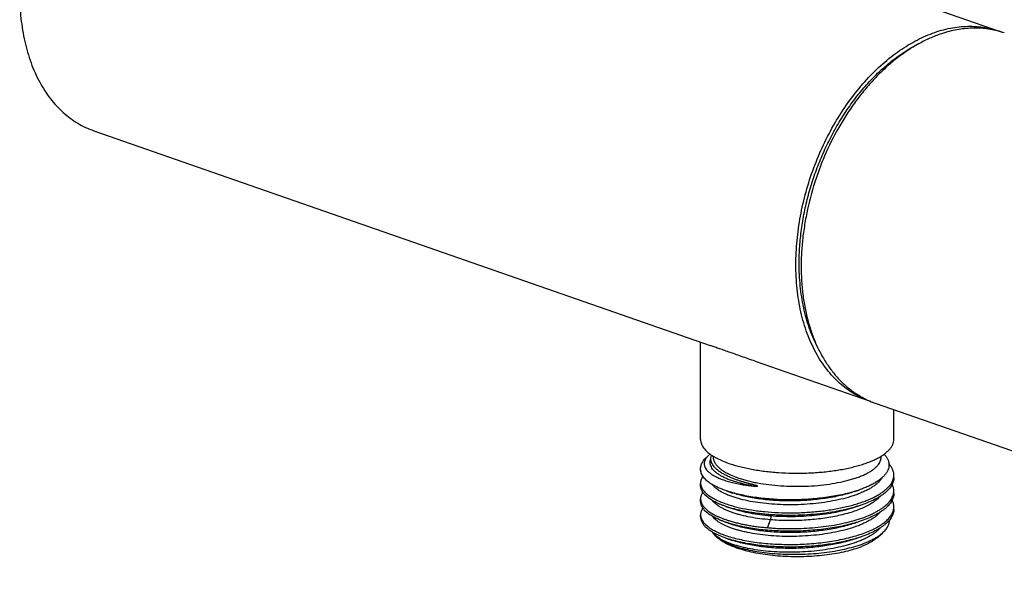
# Model space of a CAD drawing. Header units: millimetres. Extents: x -225 to 325, y -258 to 199.
# Tile 1 of 6: x -225 to -120, y -110 to -49. Entities that reach past the tile are written whole.
import ezdxf

# ---------------------------------------------------------------- set-up
doc = ezdxf.new("R2010")
doc.units = ezdxf.units.MM
doc.header["$LTSCALE"] = 23.1
doc.layers.get('0').update_dxf_attribs({"linetype": 'CONTINUOUS'})

msp = doc.modelspace()

# ---------------------------------------------------------------- linework, layer by layer
at = {"color": 7, "linetype": 'CONTINUOUS'}
for p, q in [((-203.48, -21.67), (-120.33, -50.66)), ((-217.31, -61.33), (-151.26, -84.36)), ((-152.3, -94.42), (-152.3, -83.99)), ((-146.46, -86.03), (-134.15, -90.32)), ((-133.59, -90.52), (-78.5, -109.72)), ((-131.6, -94.42), (-131.6, -91.21)), ((-151.4, -96.08), (-151.56, -96.22)), ((-150.95, -96.29), (-150.95, -96.2)), ((-132.95, -96.29), (-132.95, -96.2)), ((-152.3, -99.36), (-152.3, -99.08)), ((-131.6, -98.51), (-131.6, -98.23)), ((-149.54, -99.91), (-148.85, -100.15)), ((-135.35, -99.83), (-135.83, -100)), ((-135.82, -99.98), (-135.83, -99.99)), ((-131.6, -100.2), (-131.6, -99.92)), ((-152.3, -101.05), (-152.3, -100.77)), ((-149.27, -101.7), (-149.59, -101.59)), ((-149.59, -101.59), (-148.81, -101.86)), ((-135.1, -101.44), (-135.83, -101.69)), ((-131.6, -101.9), (-131.6, -101.62)), ((-152.3, -102.67), (-152.3, -102.47)), ((-149.27, -103.39), (-149.58, -103.29)), ((-149.58, -103.29), (-148.81, -103.55)), ((-145.14, -102.45), (-144.83, -102.61)), ((-144.83, -103.02), (-145.14, -103.86)), ((-135.09, -103.14), (-135.86, -103.4)), ((-150.44, -104.98), (-150.65, -104.8)), ((-149.58, -104.99), (-148.85, -105.24)), ((-135.11, -104.84), (-135.87, -105.1)), ((-133.45, -104.98), (-132.83, -104.44))]:
    msp.add_line(p, q, dxfattribs=at)
for centre, radius, start, end in [((-123.37, -59.37), 9.23, 68.9004, 70.7827), ((-122.8, -59.57), 9.23, 70.7833, 74.4925), ((-131.12, -81.61), 9.23, 250.7831, 252.7429), ((-130.55, -81.8), 9.24, 247.0741, 250.7815), ((-149.57, -98.19), 2.79, 127.7562, 130.9563), ((-139.87, -86.64), 13.95, 286.8921, 288.8963), ((-151.21, -102.47), 1.09, 180.0105, 190.2696), ((-140.44, -89.01), 16.7, 285.8835, 286.0431), ((-139.94, -90.7), 14.94, 285.9799, 288.8826)]:
    msp.add_arc(centre, radius, start, end, dxfattribs=at)
for points, knots in [([(-225.25, -46.68), (-225.25, -47.55), (-225.18, -48.85), (-224.95, -50.55), (-224.64, -52.15), (-224.2, -53.68), (-223.62, -55.11), (-223.12, -56.11), (-222.57, -57.04), (-221.97, -57.9), (-221.31, -58.68), (-220.6, -59.38), (-219.84, -60.01), (-219.04, -60.54), (-218.19, -60.99), (-217.61, -61.23), (-217.31, -61.33)], [0, 0, 0, 0, 0.147675, 0.21919, 0.289, 0.42317, 0.48754, 0.550091, 0.610879, 0.670001, 0.727591, 0.783826, 0.838921, 0.893125, 0.946718, 1, 1, 1, 1]), ([(-142.09, -75.67), (-142.09, -74.81), (-142, -73.08), (-141.64, -70.47), (-141.04, -67.87), (-140.21, -65.31), (-139.17, -62.84), (-137.94, -60.49), (-136.53, -58.3), (-134.97, -56.31), (-133.28, -54.56), (-131.49, -53.06), (-129.63, -51.84), (-128.03, -51.08), (-126.74, -50.63), (-125.79, -50.38), (-124.84, -50.22), (-123.9, -50.13), (-122.98, -50.14), (-122.07, -50.22), (-121.18, -50.39), (-120.61, -50.56), (-120.33, -50.66)], [0, 0, 0, 0, 0.068182, 0.138105, 0.209175, 0.280752, 0.352177, 0.422796, 0.491987, 0.559187, 0.623917, 0.685814, 0.744662, 0.800429, 0.827223, 0.853335, 0.878822, 0.903762, 0.928243, 0.952366, 0.976245, 1, 1, 1, 1]), ([(-120.33, -50.68), (-120.58, -50.61), (-121.08, -50.49), (-121.85, -50.38), (-122.63, -50.33), (-123.43, -50.34), (-124.24, -50.41), (-125.33, -50.59), (-126.14, -50.82), (-126.68, -51)], [0, 0, 0, 0, 0.119435, 0.239682, 0.361173, 0.484316, 0.609479, 0.736993, 1, 1, 1, 1]), ([(-126.68, -51), (-127.09, -51.15), (-127.91, -51.48), (-129.11, -52.1), (-130.3, -52.84), (-131.47, -53.7), (-132.6, -54.68), (-133.69, -55.76), (-134.73, -56.94), (-135.72, -58.21), (-136.65, -59.56), (-137.81, -61.47), (-138.82, -63.5), (-139.66, -65.62), (-140.39, -67.78), (-140.93, -69.99), (-141.29, -72.21), (-141.47, -73.86), (-141.54, -75.49), (-141.51, -77.09), (-141.39, -78.64), (-141.16, -80.14), (-140.85, -81.58), (-140.43, -82.95), (-139.93, -84.24), (-139.33, -85.43), (-138.65, -86.53), (-137.89, -87.53), (-137.06, -88.41), (-136.15, -89.17), (-135.18, -89.81), (-134.5, -90.15), (-134.14, -90.3)], [0, 0, 0, 0, 0.027357, 0.055675, 0.084978, 0.115265, 0.146511, 0.178667, 0.211665, 0.245421, 0.279836, 0.314801, 0.385871, 0.421746, 0.457661, 0.52905, 0.564288, 0.599047, 0.633211, 0.666674, 0.699343, 0.731142, 0.762008, 0.791903, 0.82081, 0.848737, 0.875724, 0.901837, 0.927178, 0.951875, 0.976089, 1, 1, 1, 1]), ([(-141.74, -75.54), (-141.74, -74.94), (-141.69, -73.73), (-141.51, -71.9), (-141.2, -70.06), (-140.77, -68.22), (-140.22, -66.4), (-139.56, -64.62), (-138.8, -62.89), (-137.94, -61.22), (-136.99, -59.63), (-135.95, -58.13), (-134.84, -56.74), (-133.66, -55.47), (-132.43, -54.33), (-130.76, -53.02), (-129.41, -52.21), (-128.48, -51.78)], [0, 0, 0, 0, 0.063214, 0.127705, 0.193194, 0.259384, 0.325964, 0.392614, 0.459012, 0.524841, 0.589799, 0.653597, 0.715975, 0.776703, 0.835593, 0.892505, 1, 1, 1, 1]), ([(-134.15, -90.32), (-134.45, -90.22), (-135.04, -89.98), (-135.88, -89.53), (-136.68, -88.99), (-137.44, -88.37), (-138.15, -87.67), (-138.81, -86.88), (-139.42, -86.02), (-139.97, -85.09), (-140.46, -84.1), (-141.04, -82.66), (-141.49, -81.13), (-141.8, -79.53), (-142.02, -77.84), (-142.09, -76.54), (-142.09, -75.67)], [0, 0, 0, 0, 0.053282, 0.106875, 0.161079, 0.216174, 0.272409, 0.329999, 0.389121, 0.449909, 0.51246, 0.57683, 0.711, 0.78081, 0.852325, 1, 1, 1, 1]), ([(-139.84, -84.38), (-140.16, -83.75), (-140.57, -82.76), (-141, -81.38), (-141.36, -79.9), (-141.66, -77.95), (-141.74, -76.36), (-141.74, -75.54)], [0, 0, 0, 0, 0.231697, 0.35235, 0.476128, 0.732583, 1, 1, 1, 1]), ([(-149.27, -85.04), (-149.46, -84.97), (-149.84, -84.84), (-150.37, -84.66), (-150.84, -84.5), (-151.13, -84.4), (-151.26, -84.36)], [0, 0, 0, 0, 0.29499, 0.561097, 0.796477, 1, 1, 1, 1]), ([(-146.46, -86.03), (-146.95, -85.86), (-147.89, -85.53), (-148.82, -85.2), (-149.27, -85.04)], [0, 0, 0, 0, 0.527898, 1, 1, 1, 1]), ([(-152.3, -94.42), (-152.3, -94.48), (-152.29, -94.6), (-152.25, -94.78), (-152.19, -94.95), (-152.1, -95.13), (-151.99, -95.3), (-151.85, -95.47), (-151.69, -95.64), (-151.51, -95.81), (-151.3, -95.97), (-150.99, -96.18), (-150.54, -96.44), (-149.93, -96.72), (-149.5, -96.89), (-149.27, -96.97)], [0, 0, 0, 0, 0.042415, 0.085558, 0.130115, 0.176696, 0.225818, 0.2779, 0.333268, 0.392164, 0.454759, 0.521162, 0.665538, 0.825329, 1, 1, 1, 1]), ([(-149.27, -96.97), (-149.08, -97.03), (-148.7, -97.16), (-148.11, -97.32), (-147.48, -97.47), (-146.59, -97.65), (-145.42, -97.83), (-143.96, -97.97), (-142.45, -98.04), (-140.94, -98.02), (-139.45, -97.93), (-138.01, -97.77), (-136.86, -97.57), (-136, -97.37), (-135.39, -97.21), (-134.82, -97.04), (-134.29, -96.85), (-133.8, -96.65), (-133.35, -96.43), (-132.95, -96.21), (-132.6, -95.97), (-132.3, -95.73), (-132.05, -95.48), (-131.85, -95.22), (-131.71, -94.96), (-131.62, -94.69), (-131.6, -94.51), (-131.6, -94.42)], [0, 0, 0, 0, 0.030826, 0.063271, 0.097209, 0.132498, 0.206505, 0.283967, 0.363441, 0.443422, 0.522391, 0.598857, 0.671409, 0.705814, 0.738771, 0.770149, 0.799834, 0.82773, 0.853762, 0.877888, 0.900096, 0.920423, 0.938961, 0.955875, 0.971426, 0.985979, 1, 1, 1, 1]), ([(-152.3, -97.56), (-152.3, -97.5), (-152.29, -97.39), (-152.25, -97.21), (-152.2, -97.04), (-152.11, -96.87), (-152.01, -96.7), (-151.83, -96.47), (-151.67, -96.32), (-151.56, -96.22)], [0, 0, 0, 0, 0.108929, 0.219619, 0.333737, 0.452773, 0.578003, 0.710472, 1, 1, 1, 1]), ([(-151.55, -96.22), (-151.62, -96.3), (-151.74, -96.45), (-151.85, -96.66), (-151.9, -96.82), (-151.92, -96.95), (-151.92, -97.07), (-151.9, -97.19), (-151.86, -97.32), (-151.79, -97.48), (-151.65, -97.69), (-151.42, -97.92), (-151.12, -98.15), (-150.83, -98.32), (-150.56, -98.45), (-150.26, -98.59), (-149.85, -98.75), (-149.3, -98.92), (-148.71, -99.07), (-148.18, -99.18), (-147.73, -99.26), (-147.38, -99.31), (-147.02, -99.36), (-146.78, -99.39), (-146.65, -99.4)], [0, 0, 0, 0, 0.043468, 0.082198, 0.100313, 0.117929, 0.135359, 0.152935, 0.170982, 0.189799, 0.230647, 0.277048, 0.329961, 0.389912, 0.422601, 0.457091, 0.531425, 0.612759, 0.700782, 0.795038, 0.844332, 0.894969, 0.946877, 1, 1, 1, 1]), ([(-151.4, -96.08), (-151.41, -96.09), (-151.46, -96.14), (-151.51, -96.19), (-151.55, -96.22)], [0, 0, 0, 0, 0.25745, 1, 1, 1, 1]), ([(-146.65, -99.4), (-146.85, -99.37), (-147.22, -99.3), (-147.77, -99.18), (-148.29, -99.04), (-148.77, -98.9), (-149.22, -98.74), (-149.62, -98.57), (-149.99, -98.39), (-150.31, -98.2), (-150.59, -98), (-150.83, -97.8), (-151.01, -97.59), (-151.15, -97.37), (-151.24, -97.15), (-151.28, -96.93), (-151.27, -96.71), (-151.22, -96.56), (-151.19, -96.49)], [0, 0, 0, 0, 0.098294, 0.192414, 0.281957, 0.366603, 0.446075, 0.52014, 0.58861, 0.651381, 0.708521, 0.76026, 0.807006, 0.849407, 0.888425, 0.925428, 0.962064, 1, 1, 1, 1]), ([(-151, -97.13), (-151.05, -97.05), (-151.11, -96.92), (-151.17, -96.74), (-151.19, -96.61), (-151.2, -96.48), (-151.19, -96.35), (-151.16, -96.22), (-151.14, -96.13), (-151.12, -96.09)], [0, 0, 0, 0, 0.26558, 0.390993, 0.513154, 0.633559, 0.753783, 0.875417, 1, 1, 1, 1]), ([(-150.95, -96.29), (-150.95, -96.35), (-150.94, -96.45), (-150.91, -96.6), (-150.85, -96.76), (-150.78, -96.91), (-150.68, -97.06), (-150.52, -97.27), (-150.26, -97.51), (-149.87, -97.79), (-149.42, -98.05), (-148.89, -98.3), (-148.51, -98.44), (-148.31, -98.51)], [0, 0, 0, 0, 0.042421, 0.085571, 0.130134, 0.176722, 0.225851, 0.277941, 0.392136, 0.521093, 0.66549, 0.825303, 1, 1, 1, 1]), ([(-148.31, -98.51), (-148.15, -98.57), (-147.82, -98.68), (-147.3, -98.82), (-146.76, -98.95), (-145.98, -99.11), (-144.96, -99.26), (-143.69, -99.38), (-142.39, -99.44), (-141.07, -99.43), (-139.77, -99.35), (-138.52, -99.21), (-137.53, -99.03), (-136.77, -98.86), (-136.25, -98.72), (-135.75, -98.57), (-135.29, -98.41), (-134.86, -98.23), (-134.47, -98.05), (-134.12, -97.85), (-133.82, -97.65), (-133.56, -97.43), (-133.34, -97.22), (-133.17, -96.99), (-133.04, -96.76), (-132.97, -96.53), (-132.95, -96.37), (-132.95, -96.29)], [0, 0, 0, 0, 0.030826, 0.063271, 0.097209, 0.132498, 0.206505, 0.283967, 0.363441, 0.443423, 0.522391, 0.598857, 0.671409, 0.705814, 0.738771, 0.77015, 0.799834, 0.82773, 0.853762, 0.877888, 0.900096, 0.920423, 0.938961, 0.955875, 0.971426, 0.985979, 1, 1, 1, 1]), ([(-132.63, -95.99), (-132.56, -96.07), (-132.43, -96.23), (-132.27, -96.49), (-132.17, -96.75), (-132.12, -97.02), (-132.12, -97.28), (-132.18, -97.55), (-132.28, -97.81), (-132.44, -98.06), (-132.65, -98.32), (-132.91, -98.56), (-133.21, -98.8), (-133.56, -99.03), (-133.95, -99.25), (-134.38, -99.46), (-134.85, -99.65), (-135.18, -99.77), (-135.35, -99.83)], [0, 0, 0, 0, 0.056288, 0.108215, 0.156731, 0.203054, 0.248653, 0.295091, 0.34381, 0.396002, 0.452576, 0.51417, 0.581181, 0.65381, 0.732114, 0.816033, 0.905408, 1, 1, 1, 1]), ([(-131.6, -98.23), (-131.6, -98.18), (-131.6, -98.07), (-131.64, -97.86), (-131.73, -97.6), (-131.9, -97.29), (-132.05, -97.1), (-132.13, -97)], [0, 0, 0, 0, 0.114258, 0.229598, 0.46768, 0.722488, 1, 1, 1, 1]), ([(-151.59, -98.87), (-151.7, -98.77), (-151.85, -98.62), (-152.02, -98.4), (-152.12, -98.23), (-152.2, -98.07), (-152.26, -97.9), (-152.29, -97.73), (-152.3, -97.62), (-152.3, -97.56)], [0, 0, 0, 0, 0.288304, 0.420508, 0.5457, 0.664907, 0.779369, 0.890531, 1, 1, 1, 1]), ([(-151.59, -98.87), (-151.7, -98.78), (-151.85, -98.64), (-152.02, -98.43), (-152.12, -98.28), (-152.2, -98.13), (-152.26, -97.97), (-152.29, -97.82), (-152.3, -97.71), (-152.3, -97.66)], [0, 0, 0, 0, 0.293314, 0.426582, 0.551905, 0.670389, 0.78342, 0.892663, 1, 1, 1, 1]), ([(-148.45, -98.74), (-148.53, -98.71), (-148.68, -98.65), (-148.91, -98.56), (-149.12, -98.48), (-149.33, -98.38), (-149.53, -98.29), (-149.78, -98.16), (-150.06, -98), (-150.36, -97.79), (-150.62, -97.58), (-150.83, -97.36), (-150.95, -97.21), (-151, -97.13)], [0, 0, 0, 0, 0.081609, 0.160837, 0.237613, 0.311845, 0.38349, 0.452508, 0.582536, 0.701917, 0.810871, 0.909919, 1, 1, 1, 1]), ([(-152.06, -98.37), (-152.1, -98.42), (-152.17, -98.54), (-152.24, -98.71), (-152.29, -98.89), (-152.3, -99.02), (-152.3, -99.08)], [0, 0, 0, 0, 0.268411, 0.521345, 0.763423, 1, 1, 1, 1]), ([(-152.3, -99.08), (-152.3, -99.13), (-152.29, -99.24), (-152.25, -99.41), (-152.19, -99.57), (-152.1, -99.73), (-151.99, -99.89), (-151.85, -100.05), (-151.69, -100.2), (-151.51, -100.36), (-151.3, -100.5), (-150.99, -100.7), (-150.54, -100.94), (-149.93, -101.19), (-149.5, -101.34), (-149.27, -101.42)], [0, 0, 0, 0, 0.040625, 0.082064, 0.125074, 0.170322, 0.218373, 0.269679, 0.324588, 0.383352, 0.446125, 0.512994, 0.659106, 0.821636, 1, 1, 1, 1]), ([(-149.54, -99.91), (-149.75, -99.84), (-150.14, -99.69), (-150.7, -99.44), (-151.18, -99.17), (-151.46, -98.97), (-151.59, -98.87)], [0, 0, 0, 0, 0.286992, 0.549668, 0.787335, 1, 1, 1, 1]), ([(-149.27, -101.42), (-148.89, -101.53), (-148.08, -101.75), (-147.03, -101.94), (-146.14, -102.07), (-145.18, -102.17), (-143.95, -102.26), (-142.71, -102.28), (-141.69, -102.26), (-140.69, -102.21), (-139.45, -102.1), (-138.01, -101.9), (-136.86, -101.67), (-136, -101.44), (-135.39, -101.26), (-134.82, -101.07), (-134.29, -100.86), (-133.8, -100.64), (-133.35, -100.4), (-132.95, -100.16), (-132.6, -99.9), (-132.3, -99.64), (-132.04, -99.37), (-131.85, -99.09), (-131.7, -98.81), (-131.62, -98.52), (-131.6, -98.32), (-131.6, -98.23)], [0, 0, 0, 0, 0.062207, 0.130467, 0.166513, 0.203619, 0.28031, 0.359104, 0.398828, 0.438516, 0.517024, 0.593163, 0.665535, 0.699917, 0.732901, 0.76436, 0.794178, 0.822266, 0.848561, 0.873028, 0.895664, 0.916505, 0.935644, 0.953258, 0.96961, 0.985049, 1, 1, 1, 1]), ([(-132.85, -98.51), (-132.9, -98.59), (-133.02, -98.75), (-133.22, -98.98), (-133.47, -99.2), (-133.76, -99.42), (-134.08, -99.63), (-134.44, -99.83), (-134.84, -100.02), (-135.27, -100.21), (-135.73, -100.38), (-136.4, -100.6), (-137.29, -100.84), (-138.43, -101.07), (-139.64, -101.24), (-140.89, -101.36), (-142.16, -101.42), (-143.43, -101.41), (-144.66, -101.35), (-145.85, -101.23), (-146.97, -101.06), (-147.84, -100.86), (-148.48, -100.68), (-148.78, -100.59), (-148.93, -100.54)], [0, 0, 0, 0, 0.016864, 0.035067, 0.054762, 0.076033, 0.098914, 0.123412, 0.149509, 0.177168, 0.206328, 0.236902, 0.301859, 0.371152, 0.443749, 0.518482, 0.594144, 0.66949, 0.743285, 0.814318, 0.881435, 0.943627, 0.972595, 1, 1, 1, 1]), ([(-146.65, -99.4), (-146.64, -99.4), (-146.61, -99.41), (-146.56, -99.41), (-146.51, -99.42), (-146.47, -99.42), (-146.43, -99.42), (-146.39, -99.43), (-146.37, -99.43), (-146.35, -99.43), (-146.32, -99.43), (-146.3, -99.43), (-146.28, -99.43), (-146.26, -99.43), (-146.25, -99.43), (-146.24, -99.43), (-146.22, -99.43), (-146.22, -99.43), (-146.21, -99.43), (-146.2, -99.42), (-146.2, -99.42), (-146.2, -99.42), (-146.19, -99.42), (-146.19, -99.41), (-146.19, -99.41), (-146.2, -99.41), (-146.2, -99.41), (-146.2, -99.4), (-146.21, -99.4), (-146.21, -99.4), (-146.22, -99.39), (-146.23, -99.39), (-146.24, -99.38), (-146.25, -99.38), (-146.26, -99.37), (-146.28, -99.36), (-146.31, -99.36), (-146.33, -99.35), (-146.37, -99.34), (-146.42, -99.33), (-146.46, -99.31), (-146.51, -99.3), (-146.56, -99.29), (-146.64, -99.27), (-146.73, -99.24), (-146.82, -99.22), (-146.9, -99.2), (-146.99, -99.17), (-147.08, -99.15), (-147.19, -99.12), (-147.33, -99.08), (-147.5, -99.04), (-147.66, -98.99), (-147.83, -98.94), (-147.99, -98.89), (-148.14, -98.84), (-148.3, -98.79), (-148.4, -98.76), (-148.45, -98.74)], [0, 0, 0, 0, 0.016869, 0.033688, 0.050502, 0.067354, 0.084296, 0.092817, 0.101369, 0.109945, 0.118538, 0.127151, 0.135795, 0.140134, 0.144487, 0.148859, 0.153259, 0.155474, 0.157704, 0.159957, 0.162242, 0.163402, 0.164534, 0.165555, 0.166532, 0.167505, 0.168479, 0.170435, 0.172401, 0.174373, 0.178333, 0.182319, 0.186334, 0.190368, 0.194418, 0.202569, 0.210759, 0.218961, 0.235357, 0.251733, 0.268079, 0.284392, 0.300671, 0.333141, 0.365495, 0.397695, 0.429708, 0.461573, 0.493248, 0.524739, 0.587144, 0.648749, 0.709523, 0.769436, 0.828463, 0.886576, 0.943759, 1, 1, 1, 1]), ([(-131.6, -98.51), (-131.6, -98.58), (-131.61, -98.72), (-131.65, -98.92), (-131.73, -99.13), (-131.83, -99.33), (-131.96, -99.53), (-132.12, -99.73), (-132.3, -99.92), (-132.52, -100.11), (-132.76, -100.3), (-133.02, -100.48), (-133.31, -100.66), (-133.74, -100.89), (-134.33, -101.16), (-134.84, -101.35), (-135.1, -101.44)], [0, 0, 0, 0, 0.042643, 0.086011, 0.130805, 0.177639, 0.227021, 0.279354, 0.334941, 0.394013, 0.45674, 0.523218, 0.593486, 0.667534, 0.826695, 1, 1, 1, 1]), ([(-149.59, -101.59), (-149.7, -101.55), (-149.9, -101.48), (-150.2, -101.36), (-150.48, -101.24), (-150.82, -101.07), (-151.2, -100.86), (-151.59, -100.58), (-151.86, -100.33), (-152.02, -100.12), (-152.12, -99.97), (-152.2, -99.82), (-152.26, -99.67), (-152.29, -99.51), (-152.3, -99.41), (-152.3, -99.36)], [0, 0, 0, 0, 0.090221, 0.176612, 0.259093, 0.337613, 0.48261, 0.611643, 0.725399, 0.777088, 0.825713, 0.871718, 0.915657, 0.958183, 1, 1, 1, 1]), ([(-152.06, -100.06), (-152.1, -100.12), (-152.17, -100.23), (-152.24, -100.41), (-152.29, -100.59), (-152.3, -100.71), (-152.3, -100.77)], [0, 0, 0, 0, 0.2685, 0.521619, 0.763728, 1, 1, 1, 1]), ([(-149.63, -100.25), (-149.79, -100.18), (-150.08, -100.04), (-150.42, -99.83), (-150.65, -99.65), (-150.84, -99.48), (-150.96, -99.35), (-151.03, -99.25)], [0, 0, 0, 0, 0.296225, 0.560948, 0.681671, 0.79484, 1, 1, 1, 1]), ([(-135.83, -99.99), (-136.09, -100.06), (-136.61, -100.21), (-137.42, -100.39), (-138.27, -100.55), (-139.15, -100.67), (-140.06, -100.77), (-140.99, -100.84), (-141.93, -100.88), (-142.87, -100.89), (-143.81, -100.87), (-144.73, -100.81), (-145.62, -100.73), (-146.49, -100.62), (-147.32, -100.48), (-148.11, -100.32), (-148.84, -100.13), (-149.31, -99.99), (-149.54, -99.91)], [0, 0, 0, 0, 0.056952, 0.116867, 0.17932, 0.243856, 0.309996, 0.377241, 0.445077, 0.512989, 0.580459, 0.646977, 0.712049, 0.775196, 0.835964, 0.893932, 0.948723, 1, 1, 1, 1]), ([(-135.83, -100), (-136.07, -100.08), (-136.55, -100.23), (-137.31, -100.42), (-138.11, -100.59), (-138.95, -100.73), (-139.81, -100.84), (-140.7, -100.93), (-141.6, -100.98), (-142.49, -101), (-143.39, -100.99), (-144.27, -100.96), (-145.13, -100.89), (-145.96, -100.8), (-146.75, -100.67), (-147.5, -100.53), (-148.19, -100.35), (-148.64, -100.22), (-148.85, -100.15)], [0, 0, 0, 0, 0.056231, 0.115631, 0.177786, 0.24223, 0.308458, 0.375942, 0.444137, 0.512485, 0.580424, 0.647396, 0.71286, 0.776281, 0.837143, 0.894989, 0.949406, 1, 1, 1, 1]), ([(-145.14, -103.86), (-144.95, -103.88), (-144.66, -103.9), (-144.26, -103.93), (-143.86, -103.95), (-143.36, -103.96), (-142.55, -103.97), (-141.54, -103.95), (-140.33, -103.88), (-139.15, -103.76), (-138, -103.59), (-136.91, -103.37), (-135.88, -103.11), (-134.94, -102.82), (-134.22, -102.53), (-133.7, -102.28), (-133.35, -102.09), (-133.02, -101.9), (-132.73, -101.7), (-132.47, -101.49), (-132.24, -101.28), (-132.04, -101.06), (-131.88, -100.84), (-131.76, -100.61), (-131.67, -100.38), (-131.61, -100.16), (-131.6, -100), (-131.6, -99.92)], [0, 0, 0, 0, 0.039148, 0.058935, 0.078846, 0.118975, 0.159414, 0.240723, 0.321788, 0.401627, 0.479284, 0.553859, 0.624514, 0.690494, 0.751185, 0.779406, 0.806152, 0.831395, 0.855126, 0.877366, 0.898165, 0.917604, 0.935799, 0.95291, 0.969136, 0.984731, 1, 1, 1, 1]), ([(-131.6, -100.2), (-131.6, -100.27), (-131.61, -100.41), (-131.65, -100.62), (-131.73, -100.82), (-131.83, -101.03), (-131.96, -101.23), (-132.12, -101.42), (-132.3, -101.62), (-132.51, -101.81), (-132.75, -101.99), (-133.02, -102.17), (-133.31, -102.35), (-133.74, -102.58), (-134.33, -102.86), (-134.83, -103.05), (-135.09, -103.14)], [0, 0, 0, 0, 0.042686, 0.086127, 0.130993, 0.177872, 0.227251, 0.279541, 0.335084, 0.394128, 0.456837, 0.523306, 0.593569, 0.667613, 0.826758, 1, 1, 1, 1]), ([(-131.6, -99.92), (-131.6, -99.87), (-131.61, -99.75), (-131.64, -99.57), (-131.69, -99.39), (-131.74, -99.27), (-131.77, -99.22)], [0, 0, 0, 0, 0.242245, 0.487714, 0.7394, 1, 1, 1, 1]), ([(-152.3, -100.77), (-152.3, -100.83), (-152.29, -100.94), (-152.25, -101.1), (-152.19, -101.27), (-152.1, -101.43), (-151.99, -101.59), (-151.85, -101.75), (-151.69, -101.9), (-151.51, -102.05), (-151.3, -102.2), (-150.99, -102.4), (-150.64, -102.58), (-150.26, -102.75), (-149.94, -102.88), (-149.61, -103), (-149.38, -103.07), (-149.27, -103.11)], [0, 0, 0, 0, 0.04057, 0.081944, 0.124905, 0.170147, 0.218239, 0.269605, 0.324559, 0.383334, 0.446092, 0.512936, 0.659012, 0.738273, 0.821599, 0.908898, 1, 1, 1, 1]), ([(-149.58, -103.29), (-149.69, -103.25), (-149.89, -103.18), (-150.28, -103.02), (-150.72, -102.82), (-151.19, -102.56), (-151.53, -102.32), (-151.76, -102.12), (-151.9, -101.97), (-152.02, -101.82), (-152.12, -101.67), (-152.2, -101.52), (-152.26, -101.36), (-152.29, -101.21), (-152.3, -101.1), (-152.3, -101.05)], [0, 0, 0, 0, 0.090287, 0.176734, 0.337749, 0.48267, 0.61166, 0.670434, 0.725575, 0.77732, 0.825993, 0.872017, 0.91592, 0.95834, 1, 1, 1, 1]), ([(-144.83, -103.02), (-145.2, -102.99), (-145.92, -102.92), (-146.96, -102.75), (-147.78, -102.57), (-148.38, -102.41), (-148.8, -102.28), (-149.19, -102.14), (-149.55, -101.99), (-149.88, -101.83), (-150.18, -101.67), (-150.45, -101.5), (-150.67, -101.33), (-150.87, -101.15), (-150.98, -101.02), (-151.03, -100.95)], [0, 0, 0, 0, 0.167382, 0.32595, 0.47356, 0.542708, 0.608478, 0.670688, 0.729175, 0.783815, 0.834548, 0.881401, 0.924464, 0.963905, 1, 1, 1, 1]), ([(-148.93, -100.54), (-148.99, -100.51), (-149.23, -100.43), (-149.46, -100.33), (-149.63, -100.25)], [0, 0, 0, 0, 0.261352, 1, 1, 1, 1]), ([(-133.08, -100.52), (-133.18, -100.63), (-133.35, -100.8), (-133.61, -101), (-133.9, -101.21), (-134.32, -101.47), (-134.88, -101.74), (-135.5, -102), (-136.19, -102.23), (-136.94, -102.44), (-137.73, -102.63), (-138.56, -102.78), (-139.43, -102.91), (-140.31, -103.01), (-141.22, -103.07), (-142.13, -103.11), (-143.34, -103.11), (-144.23, -103.07), (-144.83, -103.02)], [0, 0, 0, 0, 0.037339, 0.057632, 0.079052, 0.125321, 0.17612, 0.231259, 0.29047, 0.353407, 0.419613, 0.488575, 0.559757, 0.632595, 0.706479, 0.780788, 0.8549, 1, 1, 1, 1]), ([(-131.6, -101.62), (-131.6, -101.56), (-131.61, -101.44), (-131.64, -101.26), (-131.69, -101.08), (-131.74, -100.97), (-131.77, -100.91)], [0, 0, 0, 0, 0.242258, 0.487763, 0.739458, 1, 1, 1, 1]), ([(-152.06, -101.76), (-152.1, -101.82), (-152.17, -101.93), (-152.24, -102.11), (-152.29, -102.29), (-152.3, -102.41), (-152.3, -102.47)], [0, 0, 0, 0, 0.268251, 0.521321, 0.763536, 1, 1, 1, 1]), ([(-152.28, -102.66), (-152.27, -102.72), (-152.24, -102.83), (-152.18, -102.99), (-152.09, -103.15), (-151.93, -103.36), (-151.67, -103.62), (-151.29, -103.92), (-150.81, -104.2), (-150.26, -104.46), (-149.63, -104.7), (-148.93, -104.92), (-148.16, -105.11), (-147.34, -105.28), (-146.47, -105.42), (-145.55, -105.53), (-144.6, -105.61), (-143.63, -105.65), (-142.64, -105.67), (-141.32, -105.64), (-140.01, -105.55), (-138.72, -105.39), (-137.79, -105.24), (-136.9, -105.06), (-136.06, -104.85), (-135.27, -104.62), (-134.54, -104.36), (-133.88, -104.07), (-133.29, -103.77), (-132.79, -103.44), (-132.36, -103.1), (-132.08, -102.8), (-131.9, -102.55), (-131.79, -102.37), (-131.7, -102.18), (-131.64, -102), (-131.61, -101.81), (-131.6, -101.68), (-131.6, -101.62)], [0, 0, 0, 0, 0.007174, 0.014634, 0.022491, 0.030839, 0.049259, 0.070277, 0.094058, 0.120638, 0.149966, 0.181905, 0.216258, 0.252791, 0.291241, 0.331318, 0.372705, 0.415069, 0.458066, 0.501348, 0.587343, 0.629376, 0.670314, 0.709836, 0.747646, 0.783479, 0.817104, 0.848324, 0.876991, 0.90304, 0.9265, 0.947516, 0.957202, 0.966401, 0.975185, 0.983643, 0.991877, 1, 1, 1, 1]), ([(-145.14, -102.45), (-145.24, -102.44), (-145.43, -102.42), (-145.72, -102.39), (-146, -102.36), (-146.28, -102.33), (-146.55, -102.29), (-146.91, -102.23), (-147.35, -102.16), (-147.78, -102.08), (-148.11, -102), (-148.35, -101.95), (-148.59, -101.89), (-148.82, -101.83), (-149.05, -101.76), (-149.19, -101.72), (-149.27, -101.7)], [0, 0, 0, 0, 0.069048, 0.137444, 0.205122, 0.272053, 0.338187, 0.403473, 0.531323, 0.655244, 0.715622, 0.774887, 0.833001, 0.889933, 0.945603, 1, 1, 1, 1]), ([(-133.08, -102.21), (-133.15, -102.29), (-133.29, -102.44), (-133.55, -102.66), (-133.83, -102.87), (-134.16, -103.07), (-134.52, -103.26), (-134.91, -103.45), (-135.33, -103.62), (-135.94, -103.85), (-136.78, -104.1), (-137.85, -104.35), (-138.99, -104.55), (-140.18, -104.69), (-141.41, -104.78), (-142.64, -104.82), (-143.86, -104.79), (-145.05, -104.71), (-146.19, -104.58), (-147.09, -104.42), (-147.76, -104.27), (-148.23, -104.15), (-148.68, -104.02), (-148.96, -103.92), (-149.1, -103.87)], [0, 0, 0, 0, 0.018368, 0.038179, 0.059495, 0.082347, 0.106743, 0.132667, 0.160081, 0.188918, 0.250494, 0.316626, 0.386428, 0.458881, 0.532874, 0.607272, 0.68092, 0.752671, 0.821431, 0.886169, 0.916739, 0.94596, 0.97374, 1, 1, 1, 1]), ([(-144.83, -102.61), (-145.2, -102.58), (-145.92, -102.5), (-146.96, -102.34), (-147.92, -102.13), (-148.53, -101.95), (-148.81, -101.86)], [0, 0, 0, 0, 0.275093, 0.535719, 0.778327, 1, 1, 1, 1]), ([(-135.1, -101.44), (-135.45, -101.56), (-136.18, -101.78), (-137.34, -102.05), (-138.57, -102.26), (-139.85, -102.42), (-141.18, -102.52), (-142.29, -102.55), (-143.18, -102.55), (-143.73, -102.53), (-144.17, -102.51), (-144.5, -102.5), (-144.82, -102.47), (-145.04, -102.46), (-145.14, -102.45)], [0, 0, 0, 0, 0.109064, 0.226089, 0.349541, 0.477715, 0.608769, 0.740792, 0.806563, 0.871847, 0.904233, 0.936407, 0.968339, 1, 1, 1, 1]), ([(-135.83, -101.69), (-136.15, -101.8), (-136.81, -102), (-137.84, -102.24), (-138.95, -102.43), (-140.1, -102.57), (-141.28, -102.66), (-142.86, -102.71), (-144.05, -102.67), (-144.83, -102.61)], [0, 0, 0, 0, 0.109504, 0.226816, 0.35039, 0.478546, 0.609492, 0.741332, 1, 1, 1, 1]), ([(-131.6, -101.9), (-131.6, -101.97), (-131.61, -102.11), (-131.65, -102.31), (-131.73, -102.52), (-131.83, -102.72), (-131.96, -102.92), (-132.18, -103.2), (-132.45, -103.45), (-132.76, -103.69), (-133.02, -103.87), (-133.31, -104.05), (-133.74, -104.28), (-134.34, -104.56), (-134.84, -104.75), (-135.11, -104.84)], [0, 0, 0, 0, 0.042587, 0.085923, 0.130705, 0.177543, 0.226944, 0.279305, 0.393923, 0.456641, 0.523101, 0.593355, 0.6674, 0.826613, 1, 1, 1, 1]), ([(-152.3, -102.67), (-152.3, -102.76), (-152.28, -102.95), (-152.19, -103.22), (-152.03, -103.49), (-151.9, -103.66), (-151.83, -103.74)], [0, 0, 0, 0, 0.228746, 0.466647, 0.721683, 1, 1, 1, 1]), ([(-149.1, -103.87), (-149.32, -103.79), (-149.63, -103.66), (-150.03, -103.45), (-150.28, -103.3), (-150.51, -103.15), (-150.71, -102.99), (-150.89, -102.82), (-150.98, -102.71), (-151.03, -102.65)], [0, 0, 0, 0, 0.30446, 0.443039, 0.572358, 0.692432, 0.803405, 0.905697, 1, 1, 1, 1]), ([(-149.27, -103.11), (-149.19, -103.13), (-149.05, -103.18), (-148.82, -103.24), (-148.59, -103.3), (-148.35, -103.36), (-148.11, -103.42), (-147.78, -103.49), (-147.35, -103.58), (-146.82, -103.67), (-146.37, -103.73), (-146, -103.78), (-145.72, -103.81), (-145.43, -103.84), (-145.24, -103.86), (-145.14, -103.86)], [0, 0, 0, 0, 0.054471, 0.11019, 0.167102, 0.225204, 0.284457, 0.344818, 0.468708, 0.596542, 0.727964, 0.794902, 0.862591, 0.930973, 1, 1, 1, 1]), ([(-135.09, -103.14), (-135.34, -103.22), (-135.87, -103.38), (-136.68, -103.6), (-137.54, -103.78), (-138.44, -103.94), (-139.37, -104.06), (-140.32, -104.15), (-141.29, -104.22), (-142.26, -104.25), (-143.24, -104.25), (-144.19, -104.21), (-145.13, -104.15), (-146.05, -104.06), (-146.92, -103.93), (-147.62, -103.81), (-148.16, -103.69), (-148.54, -103.6), (-148.91, -103.5), (-149.15, -103.43), (-149.27, -103.39)], [0, 0, 0, 0, 0.055498, 0.114133, 0.175511, 0.239189, 0.304695, 0.371538, 0.439208, 0.507178, 0.574915, 0.641895, 0.707596, 0.771507, 0.833139, 0.892034, 0.920326, 0.947783, 0.974359, 1, 1, 1, 1]), ([(-144.83, -102.61), (-144.82, -102.61), (-144.82, -102.62), (-144.81, -102.63), (-144.8, -102.64), (-144.79, -102.67), (-144.79, -102.71), (-144.78, -102.77), (-144.79, -102.84), (-144.8, -102.9), (-144.81, -102.97), (-144.82, -103.01), (-144.83, -103.02)], [0, 0, 0, 0, 0.026467, 0.059476, 0.099886, 0.14763, 0.263384, 0.402327, 0.556442, 0.714198, 0.865448, 1, 1, 1, 1]), ([(-132.83, -104.44), (-132.71, -104.33), (-132.55, -104.17), (-132.36, -103.93), (-132.25, -103.76), (-132.16, -103.58), (-132.1, -103.4), (-132.06, -103.22), (-132.05, -103.1), (-132.05, -103.04)], [0, 0, 0, 0, 0.289033, 0.421528, 0.546879, 0.666042, 0.780265, 0.891038, 1, 1, 1, 1]), ([(-149.58, -104.99), (-149.83, -104.9), (-150.18, -104.77), (-150.62, -104.57), (-150.91, -104.41), (-151.18, -104.25), (-151.43, -104.09), (-151.64, -103.92), (-151.77, -103.8), (-151.83, -103.74)], [0, 0, 0, 0, 0.297753, 0.434879, 0.563935, 0.68486, 0.797699, 0.902624, 1, 1, 1, 1]), ([(-151.06, -104.32), (-151.01, -104.41), (-150.88, -104.58), (-150.73, -104.73), (-150.65, -104.8)], [0, 0, 0, 0, 0.472964, 1, 1, 1, 1]), ([(-149.06, -105.58), (-149.18, -105.53), (-149.4, -105.45), (-149.72, -105.31), (-150.01, -105.16), (-150.27, -105.01), (-150.51, -104.85), (-150.71, -104.69), (-150.89, -104.52), (-150.98, -104.4), (-151.03, -104.34)], [0, 0, 0, 0, 0.157027, 0.304906, 0.443505, 0.57278, 0.692784, 0.803705, 0.905907, 1, 1, 1, 1]), ([(-133.08, -103.9), (-133.15, -103.98), (-133.29, -104.13), (-133.54, -104.35), (-133.83, -104.56), (-134.15, -104.76), (-134.51, -104.96), (-134.9, -105.14), (-135.32, -105.32), (-135.77, -105.48), (-136.24, -105.64), (-136.92, -105.83), (-137.82, -106.04), (-138.96, -106.24), (-140.15, -106.39), (-141.37, -106.48), (-142.61, -106.51), (-143.83, -106.49), (-145.01, -106.41), (-146.15, -106.28), (-147.21, -106.1), (-148.17, -105.87), (-148.78, -105.68), (-149.06, -105.58)], [0, 0, 0, 0, 0.018317, 0.038082, 0.059369, 0.082202, 0.106579, 0.132472, 0.159834, 0.188604, 0.21871, 0.250069, 0.316122, 0.385842, 0.458209, 0.532149, 0.606524, 0.680187, 0.752005, 0.820854, 0.885722, 0.945711, 1, 1, 1, 1]), ([(-135.86, -103.4), (-136.1, -103.48), (-136.58, -103.63), (-137.34, -103.82), (-138.13, -103.99), (-138.96, -104.13), (-139.82, -104.24), (-140.7, -104.32), (-141.59, -104.37), (-142.48, -104.39), (-143.37, -104.39), (-144.25, -104.35), (-145.1, -104.29), (-145.93, -104.19), (-146.72, -104.07), (-147.46, -103.93), (-148.15, -103.76), (-148.6, -103.62), (-148.81, -103.55)], [0, 0, 0, 0, 0.056313, 0.115743, 0.177877, 0.242269, 0.308435, 0.375843, 0.443951, 0.512212, 0.580078, 0.64699, 0.712409, 0.775823, 0.836744, 0.894701, 0.949243, 1, 1, 1, 1]), ([(-150.65, -104.8), (-150.63, -104.81), (-150.56, -104.87), (-150.49, -104.93), (-150.44, -104.97)], [0, 0, 0, 0, 0.242779, 1, 1, 1, 1]), ([(-150.44, -104.97), (-150.32, -105.05), (-150.06, -105.22), (-149.64, -105.44), (-149.15, -105.66), (-148.81, -105.78), (-148.63, -105.84)], [0, 0, 0, 0, 0.21554, 0.454235, 0.715913, 1, 1, 1, 1]), ([(-148.42, -106.05), (-148.63, -105.97), (-149.02, -105.82), (-149.57, -105.57), (-150.04, -105.29), (-150.32, -105.08), (-150.44, -104.98)], [0, 0, 0, 0, 0.288762, 0.552126, 0.789193, 1, 1, 1, 1]), ([(-135.87, -105.08), (-136.13, -105.15), (-136.67, -105.29), (-137.5, -105.47), (-138.37, -105.62), (-139.26, -105.74), (-140.18, -105.84), (-141.11, -105.9), (-142.05, -105.94), (-142.99, -105.95), (-143.92, -105.92), (-144.83, -105.87), (-145.72, -105.79), (-146.58, -105.68), (-147.4, -105.55), (-148.18, -105.39), (-148.9, -105.2), (-149.36, -105.06), (-149.58, -104.99)], [0, 0, 0, 0, 0.058589, 0.119825, 0.183306, 0.248592, 0.315222, 0.382721, 0.450603, 0.518375, 0.585543, 0.651618, 0.716129, 0.778616, 0.838636, 0.895778, 0.949671, 1, 1, 1, 1]), ([(-135.87, -105.1), (-136.1, -105.18), (-136.59, -105.33), (-137.35, -105.52), (-138.15, -105.68), (-138.98, -105.82), (-139.84, -105.94), (-140.73, -106.02), (-141.62, -106.07), (-142.52, -106.09), (-143.41, -106.08), (-144.28, -106.05), (-145.14, -105.98), (-145.97, -105.88), (-146.76, -105.76), (-147.5, -105.61), (-148.19, -105.44), (-148.64, -105.31), (-148.85, -105.24)], [0, 0, 0, 0, 0.056359, 0.115881, 0.178122, 0.242609, 0.30885, 0.37633, 0.444507, 0.51282, 0.580714, 0.647641, 0.713051, 0.776405, 0.837211, 0.89502, 0.949413, 1, 1, 1, 1]), ([(-148.63, -105.84), (-148.34, -105.94), (-147.73, -106.12), (-146.76, -106.33), (-145.72, -106.5), (-144.61, -106.63), (-143.46, -106.7), (-142.29, -106.73), (-141.1, -106.7), (-139.93, -106.63), (-138.78, -106.5), (-137.68, -106.33), (-136.64, -106.11), (-135.68, -105.85), (-134.93, -105.6), (-134.39, -105.37), (-134.02, -105.2), (-133.68, -105.02), (-133.36, -104.84), (-133.08, -104.64), (-132.91, -104.51), (-132.83, -104.44)], [0, 0, 0, 0, 0.055983, 0.116901, 0.182008, 0.250482, 0.321396, 0.393784, 0.466673, 0.539076, 0.610037, 0.678641, 0.744012, 0.805371, 0.862079, 0.888525, 0.913619, 0.93732, 0.95961, 0.980494, 1, 1, 1, 1]), ([(-133.45, -104.98), (-133.53, -105.04), (-133.68, -105.17), (-133.94, -105.34), (-134.23, -105.51), (-134.55, -105.67), (-134.9, -105.83), (-135.4, -106.03), (-136.1, -106.26), (-137.01, -106.49), (-137.99, -106.68), (-139.03, -106.82), (-140.12, -106.93), (-141.23, -106.98), (-142.36, -106.99), (-143.47, -106.95), (-144.57, -106.86), (-145.62, -106.72), (-146.62, -106.54), (-147.55, -106.32), (-148.14, -106.14), (-148.42, -106.05)], [0, 0, 0, 0, 0.018743, 0.038929, 0.060582, 0.083704, 0.108272, 0.134249, 0.190206, 0.25104, 0.316062, 0.384478, 0.455413, 0.527934, 0.601079, 0.67387, 0.745336, 0.814536, 0.880577, 0.942639, 1, 1, 1, 1])]:
    msp.add_open_spline(points, degree=3, knots=knots, dxfattribs=at)

doc.saveas('drawing.dxf')
